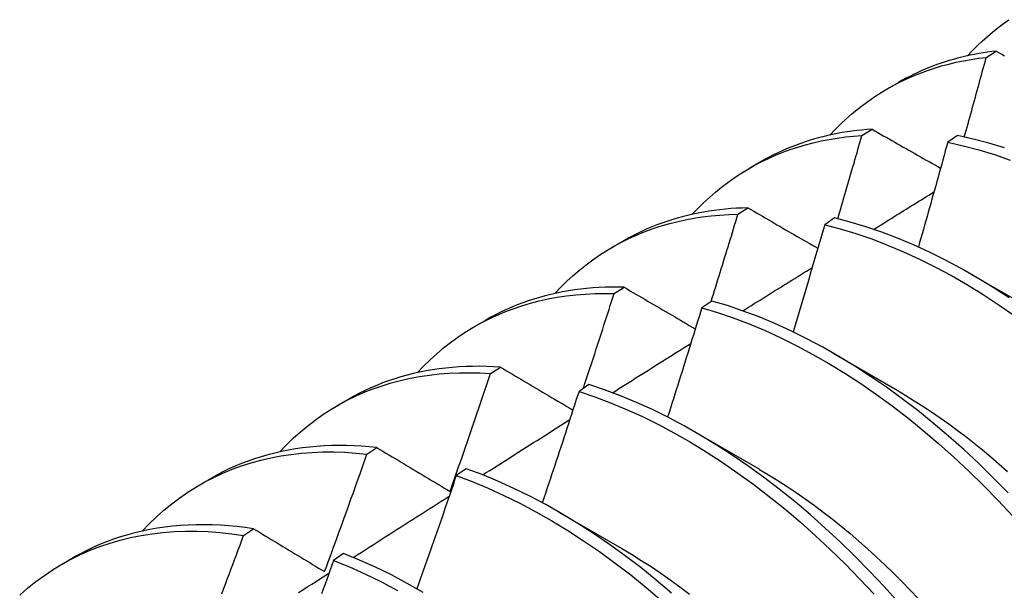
# Model space of a CAD drawing. Header units: inches. Extents: x 25 to 246, y 20 to 159.
# Tile 73 of 112: x 232.819 to 233.068, y 85.2 to 85.345. Entities that reach past the tile are written whole.
import ezdxf

# ---------------------------------------------------------------- set-up
doc = ezdxf.new("R2010")
doc.units = ezdxf.units.IN
doc.header["$MEASUREMENT"] = 0
doc.layers.add('Visible Edges(ANSI)', color=7, linetype='Continuous', lineweight=25)

msp = doc.modelspace()

# ---------------------------------------------------------------- linework, layer by layer
at = {"layer": 'Visible Edges(ANSI)'}
for p, q in [((233.06317, 85.33514), (233.06572, 85.33673)), ((233.03818, 85.3272), (233.04099, 85.32882)), ((233.03174, 85.31537), (233.03428, 85.31698)), ((233.05594, 85.31536), (233.05343, 85.31369)), ((233.00338, 85.30717), (233.00619, 85.30878)), ((233.00036, 85.29545), (233.00289, 85.29707)), ((233.02482, 85.29452), (233.0223, 85.29283)), ((232.96858, 85.28713), (232.97139, 85.28875)), ((233.05945, 85.28026), (233.0754, 85.27103)), ((232.96903, 85.27538), (232.97156, 85.27701)), ((232.99372, 85.27352), (232.99121, 85.27182)), ((232.93378, 85.26709), (232.93659, 85.26871)), ((233.02465, 85.26022), (233.0406, 85.25099)), ((232.93775, 85.25515), (232.94027, 85.25679)), ((232.96265, 85.25238), (232.96015, 85.25066)), ((232.89898, 85.24705), (232.9018, 85.24867)), ((232.98985, 85.24018), (233.0058, 85.23095)), ((232.90651, 85.23477), (232.90903, 85.23642)), ((232.93161, 85.23108), (232.9291, 85.22936)), ((232.86419, 85.22701), (232.867, 85.22863)), ((232.95505, 85.22014), (232.971, 85.21091)), ((232.87531, 85.21423), (232.87783, 85.2159)), ((232.82939, 85.20697), (232.8322, 85.20859)), ((232.90058, 85.20964), (232.89807, 85.2079))]:
    msp.add_line(p, q, dxfattribs=at)
at = {"layer": 'Visible Edges(ANSI)', "flags": 128}
for points in [[(233.05842, 85.33554), (233.05964, 85.33682), (233.06088, 85.33807), (233.06215, 85.33927), (233.06345, 85.34044), (233.06478, 85.34156), (233.06613, 85.34264), (233.06751, 85.34369), (233.06892, 85.34468)], [(233.02362, 85.3155), (233.02493, 85.31688), (233.02627, 85.31822), (233.02765, 85.31951), (233.02906, 85.32075), (233.03049, 85.32194), (233.03197, 85.32309), (233.03347, 85.32419), (233.035, 85.32524), (233.03656, 85.32624), (233.03815, 85.32719), (233.03977, 85.32809), (233.04142, 85.32894), (233.04309, 85.32974), (233.0448, 85.33049), (233.04653, 85.33119), (233.04828, 85.33183), (233.05006, 85.33243), (233.05186, 85.33297), (233.05369, 85.33346), (233.05555, 85.3339), (233.05742, 85.33429), (233.05932, 85.33463), (233.06123, 85.33491), (233.06317, 85.33514)], [(233.06572, 85.33673), (233.0646, 85.3366), (233.06348, 85.33645), (233.06238, 85.33629), (233.06128, 85.3361), (233.06019, 85.3359), (233.05911, 85.33568), (233.05803, 85.33545), (233.05696, 85.3352), (233.0559, 85.33493), (233.05485, 85.33464), (233.0538, 85.33433), (233.05276, 85.33401), (233.05173, 85.33367), (233.05071, 85.33332), (233.0497, 85.33294), (233.0487, 85.33255), (233.0477, 85.33215), (233.04672, 85.33172), (233.04574, 85.33128), (233.04477, 85.33082), (233.04381, 85.33035), (233.04286, 85.32986), (233.04192, 85.32935), (233.04099, 85.32882)], [(233.05762, 85.31501), (233.05786, 85.31585), (233.05809, 85.31669), (233.05833, 85.31753), (233.05856, 85.31837), (233.05879, 85.31921), (233.05903, 85.32005), (233.05926, 85.32088), (233.05949, 85.32172), (233.05973, 85.32256), (233.05996, 85.3234), (233.06019, 85.32424), (233.06042, 85.32508), (233.06065, 85.32592), (233.06088, 85.32675), (233.06111, 85.32759), (233.06135, 85.32843), (233.06157, 85.32927), (233.0618, 85.33011), (233.06203, 85.33095), (233.06226, 85.33179), (233.06249, 85.33262), (233.06272, 85.33346), (233.06295, 85.3343), (233.06317, 85.33514)], [(233.06572, 85.33673), (233.06642, 85.33634), (233.06712, 85.33594), (233.06782, 85.33554)], [(232.98882, 85.29546), (232.99023, 85.29694), (232.99167, 85.29836), (232.99315, 85.29974), (232.99466, 85.30106), (232.99622, 85.30232), (232.99781, 85.30353), (232.99943, 85.30468), (233.00109, 85.30577), (233.00278, 85.30681), (233.0045, 85.3078), (233.00626, 85.30872), (233.00805, 85.30959), (233.00987, 85.3104), (233.01172, 85.31115), (233.0136, 85.31184), (233.01551, 85.31247), (233.01745, 85.31304), (233.01942, 85.31355), (233.02141, 85.31401), (233.02343, 85.3144), (233.02547, 85.31473), (233.02753, 85.31501), (233.02963, 85.31522), (233.03174, 85.31537)], [(233.03428, 85.31698), (233.033, 85.31689), (233.03173, 85.31677), (233.03046, 85.31664), (233.02921, 85.31648), (233.02796, 85.31631), (233.02673, 85.31611), (233.0255, 85.31588), (233.02428, 85.31564), (233.02307, 85.31537), (233.02187, 85.31509), (233.02068, 85.31478), (233.01951, 85.31444), (233.01834, 85.31409), (233.01718, 85.31372), (233.01603, 85.31332), (233.01489, 85.3129), (233.01376, 85.31246), (233.01265, 85.312), (233.01154, 85.31152), (233.01045, 85.31101), (233.00937, 85.31049), (233.0083, 85.30994), (233.00724, 85.30937), (233.00619, 85.30878)], [(233.0256, 85.29433), (233.02586, 85.2952), (233.02612, 85.29608), (233.02638, 85.29696), (233.02664, 85.29783), (233.0269, 85.29871), (233.02716, 85.29959), (233.02742, 85.30047), (233.02767, 85.30134), (233.02793, 85.30222), (233.02819, 85.3031), (233.02844, 85.30397), (233.0287, 85.30485), (233.02895, 85.30573), (233.02921, 85.3066), (233.02946, 85.30748), (233.02972, 85.30836), (233.02997, 85.30923), (233.03022, 85.31011), (233.03048, 85.31099), (233.03073, 85.31187), (233.03098, 85.31274), (233.03123, 85.31362), (233.03149, 85.3145), (233.03174, 85.31537)], [(233.03428, 85.31698), (233.03499, 85.31657), (233.03571, 85.31616), (233.03643, 85.31575), (233.03714, 85.31534), (233.03786, 85.31493), (233.03858, 85.31452), (233.0393, 85.31411), (233.04002, 85.3137), (233.04074, 85.31329), (233.04146, 85.31288), (233.04218, 85.31247), (233.04291, 85.31206), (233.04363, 85.31165), (233.04435, 85.31124), (233.04508, 85.31082), (233.0458, 85.31041), (233.04653, 85.31), (233.04725, 85.30959), (233.04798, 85.30918), (233.04871, 85.30877), (233.04943, 85.30835), (233.05016, 85.30794), (233.05089, 85.30753), (233.05162, 85.30712)], [(233.06776, 85.31227), (233.06379, 85.31347), (233.05985, 85.3145), (233.05594, 85.31536)], [(233.05343, 85.31369), (233.05312, 85.31258), (233.05282, 85.31148), (233.05252, 85.31037), (233.05221, 85.30927), (233.05191, 85.30816), (233.0516, 85.30706), (233.0513, 85.30595), (233.05099, 85.30485), (233.05068, 85.30375), (233.05038, 85.30264), (233.05007, 85.30154), (233.04976, 85.30043), (233.04945, 85.29933), (233.04914, 85.29822), (233.04883, 85.29712), (233.04852, 85.29601), (233.04821, 85.29491), (233.0479, 85.2938), (233.04759, 85.2927), (233.04727, 85.29159), (233.04696, 85.29049), (233.04665, 85.28938), (233.04633, 85.28828), (233.04602, 85.28717)], [(233.05343, 85.31369), (233.05734, 85.31281), (233.06128, 85.31176), (233.06525, 85.31055), (233.06924, 85.30917)], [(233.03468, 85.29165), (233.03532, 85.29205), (233.03596, 85.29244), (233.03659, 85.29283), (233.03723, 85.29323), (233.03786, 85.29362), (233.0385, 85.29402), (233.03914, 85.29441), (233.03977, 85.29481), (233.04041, 85.2952), (233.04104, 85.29559), (233.04168, 85.29599), (233.04232, 85.29638), (233.04295, 85.29678), (233.04359, 85.29717), (233.04422, 85.29756), (233.04486, 85.29796), (233.0455, 85.29835), (233.04613, 85.29874), (233.04677, 85.29914), (233.0474, 85.29953), (233.04804, 85.29992), (233.04868, 85.30032), (233.04931, 85.30071), (233.04995, 85.3011)], [(232.95403, 85.27542), (232.95552, 85.277), (232.95707, 85.27851), (232.95865, 85.27997), (232.96028, 85.28136), (232.96194, 85.28269), (232.96365, 85.28395), (232.9654, 85.28516), (232.96718, 85.2863), (232.96901, 85.28737), (232.97087, 85.28838), (232.97277, 85.28932), (232.9747, 85.2902), (232.97667, 85.29101), (232.97868, 85.29175), (232.98071, 85.29243), (232.98278, 85.29304), (232.98488, 85.29358), (232.98701, 85.29405), (232.98916, 85.29446), (232.99135, 85.29479), (232.99356, 85.29506), (232.9958, 85.29526), (232.99807, 85.29539), (233.00036, 85.29545)], [(233.00289, 85.29707), (233.00145, 85.29703), (233.00002, 85.29697), (232.99859, 85.29688), (232.99718, 85.29676), (232.99578, 85.29661), (232.99438, 85.29644), (232.993, 85.29624), (232.99163, 85.29602), (232.99027, 85.29576), (232.98893, 85.29548), (232.98759, 85.29517), (232.98627, 85.29484), (232.98495, 85.29448), (232.98365, 85.29409), (232.98237, 85.29367), (232.98109, 85.29323), (232.97983, 85.29276), (232.97859, 85.29227), (232.97735, 85.29175), (232.97613, 85.2912), (232.97493, 85.29062), (232.97373, 85.29002), (232.97256, 85.2894), (232.97139, 85.28875)], [(232.99358, 85.27343), (232.99387, 85.27434), (232.99416, 85.27526), (232.99444, 85.27618), (232.99473, 85.2771), (232.99501, 85.27801), (232.9953, 85.27893), (232.99558, 85.27985), (232.99587, 85.28077), (232.99615, 85.28168), (232.99643, 85.2826), (232.99672, 85.28352), (232.997, 85.28444), (232.99728, 85.28536), (232.99756, 85.28627), (232.99785, 85.28719), (232.99813, 85.28811), (232.99841, 85.28903), (232.99869, 85.28994), (232.99897, 85.29086), (232.99924, 85.29178), (232.99952, 85.2927), (232.9998, 85.29362), (233.00008, 85.29453), (233.00036, 85.29545)], [(233.00289, 85.29707), (233.00362, 85.29665), (233.00435, 85.29622), (233.00508, 85.2958), (233.00581, 85.29538), (233.00654, 85.29495), (233.00728, 85.29453), (233.00801, 85.29411), (233.00874, 85.29368), (233.00948, 85.29326), (233.01021, 85.29283), (233.01095, 85.29241), (233.01169, 85.29198), (233.01242, 85.29156), (233.01316, 85.29113), (233.0139, 85.29071), (233.01464, 85.29028), (233.01538, 85.28986), (233.01612, 85.28943), (233.01686, 85.289), (233.0176, 85.28858), (233.01834, 85.28815), (233.01908, 85.28772), (233.01983, 85.2873), (233.02057, 85.28687)], [(233.0223, 85.29283), (233.02198, 85.2917), (233.02165, 85.29057), (233.02132, 85.28944), (233.02099, 85.28831), (233.02066, 85.28718), (233.02033, 85.28605), (233.02, 85.28492), (233.01967, 85.28379), (233.01934, 85.28266), (233.019, 85.28153), (233.01867, 85.2804), (233.01834, 85.27927), (233.018, 85.27814), (233.01767, 85.27701), (233.01733, 85.27588), (233.017, 85.27475), (233.01666, 85.27362), (233.01632, 85.27249), (233.01598, 85.27136), (233.01565, 85.27023), (233.01531, 85.2691), (233.01497, 85.26797), (233.01463, 85.26684), (233.01429, 85.26571)], [(233.0223, 85.29283), (233.02625, 85.29179), (233.03021, 85.29059), (233.03421, 85.28922), (233.03822, 85.28768), (233.04225, 85.28598), (233.04628, 85.28412), (233.05032, 85.2821), (233.05437, 85.27993), (233.0584, 85.2776), (233.06243, 85.27513), (233.06644, 85.2725), (233.07044, 85.26973)], [(233.06895, 85.27433), (233.06494, 85.27694), (233.06091, 85.2794), (233.05687, 85.28172), (233.05283, 85.28388), (233.04879, 85.28589), (233.04475, 85.28774), (233.04073, 85.28942), (233.03672, 85.29095), (233.03272, 85.2923), (233.02876, 85.2935), (233.02482, 85.29452)], [(233.00157, 85.27102), (233.0023, 85.27148), (233.00303, 85.27194), (233.00377, 85.27239), (233.0045, 85.27285), (233.00523, 85.27331), (233.00596, 85.27377), (233.0067, 85.27422), (233.00743, 85.27468), (233.00816, 85.27514), (233.00889, 85.2756), (233.00962, 85.27605), (233.01036, 85.27651), (233.01109, 85.27697), (233.01182, 85.27743), (233.01255, 85.27788), (233.01328, 85.27834), (233.01402, 85.2788), (233.01475, 85.27925), (233.01548, 85.27971), (233.01621, 85.28017), (233.01695, 85.28062), (233.01768, 85.28108), (233.01841, 85.28153), (233.01914, 85.28199)], [(232.91923, 85.25538), (232.92082, 85.25705), (232.92246, 85.25866), (232.92415, 85.26019), (232.92589, 85.26166), (232.92767, 85.26305), (232.9295, 85.26437), (232.93137, 85.26562), (232.93329, 85.2668), (232.93525, 85.26791), (232.93725, 85.26894), (232.93929, 85.26989), (232.94138, 85.27077), (232.9435, 85.27158), (232.94565, 85.27231), (232.94785, 85.27296), (232.95007, 85.27354), (232.95234, 85.27404), (232.95463, 85.27446), (232.95696, 85.27481), (232.95932, 85.27508), (232.9617, 85.27527), (232.96412, 85.27538), (232.96656, 85.27542), (232.96903, 85.27538)], [(232.97156, 85.27701), (232.96995, 85.27704), (232.96835, 85.27703), (232.96677, 85.277), (232.96519, 85.27693), (232.96363, 85.27683), (232.96208, 85.27669), (232.96054, 85.27652), (232.95901, 85.27632), (232.9575, 85.27609), (232.956, 85.27582), (232.95451, 85.27553), (232.95304, 85.27519), (232.95159, 85.27483), (232.95014, 85.27443), (232.94872, 85.27401), (232.9473, 85.27354), (232.94591, 85.27305), (232.94453, 85.27253), (232.94316, 85.27197), (232.94181, 85.27138), (232.94048, 85.27076), (232.93917, 85.27011), (232.93787, 85.26942), (232.93659, 85.26871)], [(232.96125, 85.25142), (232.96158, 85.25242), (232.96191, 85.25341), (232.96224, 85.25441), (232.96257, 85.25541), (232.9629, 85.25641), (232.96323, 85.25741), (232.96355, 85.2584), (232.96388, 85.2594), (232.9642, 85.2604), (232.96453, 85.2614), (232.96485, 85.2624), (232.96518, 85.26339), (232.9655, 85.26439), (232.96582, 85.26539), (232.96615, 85.26639), (232.96647, 85.26739), (232.96679, 85.26839), (232.96711, 85.26939), (232.96743, 85.27038), (232.96775, 85.27138), (232.96807, 85.27238), (232.96839, 85.27338), (232.96871, 85.27438), (232.96903, 85.27538)], [(232.97156, 85.27701), (232.9723, 85.27657), (232.97304, 85.27613), (232.97379, 85.2757), (232.97453, 85.27526), (232.97528, 85.27482), (232.97602, 85.27439), (232.97677, 85.27395), (232.97752, 85.27351), (232.97827, 85.27308), (232.97902, 85.27264), (232.97976, 85.2722), (232.98052, 85.27176), (232.98127, 85.27132), (232.98202, 85.27088), (232.98277, 85.27044), (232.98352, 85.27), (232.98428, 85.26956), (232.98503, 85.26912), (232.98579, 85.26868), (232.98654, 85.26824), (232.9873, 85.2678), (232.98806, 85.26736), (232.98881, 85.26692), (232.98957, 85.26648)], [(233.0687, 85.22498), (233.06501, 85.22874), (233.06127, 85.23239), (233.05747, 85.23592), (233.05363, 85.23934), (233.04975, 85.24262), (233.04584, 85.24578), (233.04189, 85.24881), (233.03791, 85.2517), (233.03391, 85.25445), (233.0299, 85.25705), (233.02587, 85.25951), (233.02183, 85.26181), (233.01779, 85.26397), (233.01375, 85.26596), (233.00971, 85.2678), (233.00569, 85.26948), (233.00168, 85.27099), (232.99769, 85.27234), (232.99372, 85.27352)], [(232.99121, 85.27182), (232.99086, 85.27067), (232.99051, 85.26951), (232.99015, 85.26836), (232.9898, 85.26721), (232.98944, 85.26605), (232.98908, 85.2649), (232.98873, 85.26374), (232.98837, 85.26259), (232.98801, 85.26144), (232.98765, 85.26029), (232.98729, 85.25913), (232.98694, 85.25798), (232.98657, 85.25683), (232.98621, 85.25567), (232.98585, 85.25452), (232.98549, 85.25337), (232.98513, 85.25221), (232.98476, 85.25106), (232.9844, 85.24991), (232.98403, 85.24875), (232.98367, 85.2476), (232.9833, 85.24645), (232.98294, 85.2453), (232.98257, 85.24414)], [(232.99121, 85.27182), (232.99518, 85.27062), (232.99917, 85.26926), (233.00318, 85.26774), (233.00721, 85.26605), (233.01124, 85.2642), (233.01529, 85.26219), (233.01933, 85.26002), (233.02336, 85.25771), (233.02739, 85.25524), (233.03141, 85.25262), (233.0354, 85.24986), (233.03938, 85.24696), (233.04332, 85.24393), (233.04724, 85.24076), (233.05111, 85.23746), (233.05495, 85.23404), (233.05874, 85.2305), (233.06248, 85.22684), (233.06617, 85.22307), (233.06979, 85.2192)], [(232.9686, 85.25031), (232.96943, 85.25083), (232.97025, 85.25135), (232.97108, 85.25187), (232.97191, 85.25239), (232.97273, 85.25291), (232.97356, 85.25344), (232.97438, 85.25396), (232.97521, 85.25448), (232.97604, 85.255), (232.97686, 85.25552), (232.97769, 85.25604), (232.97852, 85.25656), (232.97934, 85.25708), (232.98017, 85.2576), (232.981, 85.25812), (232.98182, 85.25864), (232.98265, 85.25916), (232.98348, 85.25968), (232.9843, 85.2602), (232.98513, 85.26071), (232.98596, 85.26123), (232.98678, 85.26175), (232.98761, 85.26227), (232.98844, 85.26279)], [(232.88443, 85.23534), (232.88612, 85.23711), (232.88786, 85.2388), (232.88966, 85.24042), (232.89151, 85.24195), (232.89341, 85.24341), (232.89536, 85.24478), (232.89736, 85.24608), (232.89941, 85.24729), (232.90151, 85.24842), (232.90365, 85.24947), (232.90584, 85.25043), (232.90807, 85.25131), (232.91034, 85.2521), (232.91265, 85.25281), (232.91501, 85.25343), (232.9174, 85.25397), (232.91983, 85.25442), (232.92229, 85.25479), (232.92479, 85.25506), (232.92732, 85.25525), (232.92989, 85.25536), (232.93248, 85.25538), (232.9351, 85.25531), (232.93775, 85.25515)], [(232.94027, 85.25679), (232.9385, 85.2569), (232.93673, 85.25697), (232.93498, 85.257), (232.93324, 85.25699), (232.93151, 85.25694), (232.9298, 85.25685), (232.9281, 85.25673), (232.92642, 85.25656), (232.92475, 85.25636), (232.9231, 85.25612), (232.92146, 85.25583), (232.91984, 85.25551), (232.91823, 85.25515), (232.91664, 85.25475), (232.91507, 85.25432), (232.91352, 85.25384), (232.91199, 85.25333), (232.91047, 85.25278), (232.90898, 85.25218), (232.9075, 85.25156), (232.90604, 85.25089), (232.90461, 85.25019), (232.90319, 85.24945), (232.9018, 85.24867)], [(232.94027, 85.25679), (232.94103, 85.25634), (232.94178, 85.25589), (232.94254, 85.25544), (232.9433, 85.25499), (232.94406, 85.25454), (232.94482, 85.25409), (232.94558, 85.25364), (232.94634, 85.25319), (232.9471, 85.25274), (232.94786, 85.25229), (232.94863, 85.25184), (232.94939, 85.25139), (232.95015, 85.25094), (232.95092, 85.25048), (232.95169, 85.25003), (232.95245, 85.24958), (232.95322, 85.24912), (232.95399, 85.24867), (232.95476, 85.24821), (232.95553, 85.24776), (232.9563, 85.24731), (232.95707, 85.24685), (232.95784, 85.24639), (232.95862, 85.24594)], [(232.92753, 85.22536), (232.92796, 85.2266), (232.9284, 85.22784), (232.92883, 85.22908), (232.92926, 85.23032), (232.9297, 85.23156), (232.93013, 85.2328), (232.93056, 85.23404), (232.93099, 85.23528), (232.93142, 85.23652), (232.93184, 85.23776), (232.93227, 85.23901), (232.9327, 85.24025), (232.93312, 85.24149), (232.93355, 85.24273), (232.93397, 85.24397), (232.93439, 85.24521), (232.93481, 85.24645), (232.93524, 85.2477), (232.93566, 85.24894), (232.93608, 85.25018), (232.9365, 85.25142), (232.93691, 85.25266), (232.93733, 85.25391), (232.93775, 85.25515)], [(232.96015, 85.25066), (232.95977, 85.24949), (232.95939, 85.24831), (232.95901, 85.24714), (232.95862, 85.24596), (232.95824, 85.24479), (232.95786, 85.24361), (232.95748, 85.24244), (232.95709, 85.24126), (232.95671, 85.24009), (232.95632, 85.23892), (232.95594, 85.23774), (232.95555, 85.23657), (232.95516, 85.23539), (232.95477, 85.23422), (232.95439, 85.23305), (232.954, 85.23187), (232.95361, 85.2307), (232.95322, 85.22953), (232.95283, 85.22835), (232.95243, 85.22718), (232.95204, 85.226), (232.95165, 85.22483), (232.95125, 85.22366), (232.95086, 85.22248)], [(232.96015, 85.25066), (232.96414, 85.24931), (232.96815, 85.24779), (232.97217, 85.24611), (232.97621, 85.24427), (232.98025, 85.24227), (232.98429, 85.24012), (232.98833, 85.23781), (232.99236, 85.23535), (232.99637, 85.23274), (233.00037, 85.22999), (233.00434, 85.2271), (233.00829, 85.22407), (233.01221, 85.22091), (233.01609, 85.21762), (233.01993, 85.21421), (233.02372, 85.21067), (233.02746, 85.20702), (233.03115, 85.20326), (233.03478, 85.19939)], [(233.04089, 85.19735), (233.03732, 85.20131), (233.03368, 85.20517), (233.02999, 85.20892), (233.02624, 85.21256), (233.02245, 85.21609), (233.01861, 85.2195), (233.01472, 85.22278), (233.0108, 85.22593), (233.00685, 85.22894), (233.00288, 85.23182), (232.99888, 85.23456), (232.99486, 85.23716), (232.99083, 85.23961), (232.98679, 85.24191), (232.98275, 85.24405), (232.97871, 85.24604), (232.97468, 85.24787), (232.97065, 85.24953), (232.96664, 85.25104), (232.96265, 85.25238)], [(233.0406, 85.25093), (233.04279, 85.24963), (233.04498, 85.24829), (233.04716, 85.24689), (233.04934, 85.24545), (233.05151, 85.24396), (233.05368, 85.24243), (233.05583, 85.24085), (233.05797, 85.23922), (233.06011, 85.23755), (233.06223, 85.23583), (233.06434, 85.23407), (233.06643, 85.23226), (233.06851, 85.23042)], [(232.93576, 85.22952), (232.93668, 85.2301), (232.9376, 85.23068), (232.93852, 85.23127), (232.93944, 85.23185), (232.94036, 85.23244), (232.94128, 85.23302), (232.9422, 85.2336), (232.94312, 85.23419), (232.94404, 85.23477), (232.94496, 85.23535), (232.94588, 85.23594), (232.94679, 85.23652), (232.94771, 85.2371), (232.94863, 85.23769), (232.94955, 85.23827), (232.95047, 85.23885), (232.95139, 85.23943), (232.95231, 85.24002), (232.95323, 85.2406), (232.95415, 85.24118), (232.95507, 85.24176), (232.95599, 85.24235), (232.95691, 85.24293), (232.95783, 85.24351)], [(232.90903, 85.23642), (232.90709, 85.23662), (232.90515, 85.23677), (232.90323, 85.23688), (232.90132, 85.23694), (232.89943, 85.23696), (232.89756, 85.23693), (232.8957, 85.23685), (232.89385, 85.23673), (232.89202, 85.23657), (232.89021, 85.23635), (232.88842, 85.2361), (232.88665, 85.23579), (232.88489, 85.23544), (232.88316, 85.23505), (232.88144, 85.23461), (232.87975, 85.23412), (232.87807, 85.23359), (232.87642, 85.23301), (232.87479, 85.23239), (232.87319, 85.23173), (232.8716, 85.23102), (232.87004, 85.23027), (232.86851, 85.22947), (232.867, 85.22863)], [(232.90903, 85.23642), (232.90979, 85.23596), (232.91056, 85.23551), (232.91132, 85.23505), (232.91208, 85.23459), (232.91285, 85.23413), (232.91361, 85.23368), (232.91438, 85.23322), (232.91515, 85.23276), (232.91591, 85.2323), (232.91668, 85.23184), (232.91745, 85.23138), (232.91822, 85.23092), (232.91899, 85.23046), (232.91977, 85.23), (232.92054, 85.22953), (232.92131, 85.22907), (232.92209, 85.22861), (232.92286, 85.22815), (232.92364, 85.22768), (232.92441, 85.22722), (232.92519, 85.22675), (232.92597, 85.22629), (232.92675, 85.22583), (232.92753, 85.22536)], [(232.84963, 85.2153), (232.85141, 85.21717), (232.85326, 85.21895), (232.85516, 85.22064), (232.85712, 85.22224), (232.85914, 85.22376), (232.86122, 85.22518), (232.86335, 85.22652), (232.86553, 85.22776), (232.86777, 85.22891), (232.87006, 85.22997), (232.87239, 85.23094), (232.87478, 85.23181), (232.87721, 85.23258), (232.87968, 85.23326), (232.8822, 85.23385), (232.88476, 85.23434), (232.88735, 85.23473), (232.88999, 85.23502), (232.89266, 85.23522), (232.89537, 85.23533), (232.89811, 85.23533), (232.90088, 85.23524), (232.90368, 85.23505), (232.90651, 85.23477)], [(232.8958, 85.20505), (232.89625, 85.20629), (232.89671, 85.20752), (232.89716, 85.20876), (232.89762, 85.21), (232.89807, 85.21124), (232.89852, 85.21247), (232.89897, 85.21371), (232.89942, 85.21495), (232.89987, 85.21619), (232.90032, 85.21742), (232.90077, 85.21866), (232.90121, 85.2199), (232.90166, 85.22114), (232.9021, 85.22238), (232.90255, 85.22361), (232.90299, 85.22485), (232.90343, 85.22609), (232.90388, 85.22733), (232.90432, 85.22857), (232.90476, 85.22981), (232.9052, 85.23105), (232.90564, 85.23229), (232.90607, 85.23353), (232.90651, 85.23477)], [(232.98358, 85.19965), (232.97969, 85.20293), (232.97577, 85.20607), (232.97182, 85.20908), (232.96784, 85.21195), (232.96384, 85.21468), (232.95982, 85.21727), (232.95579, 85.21971), (232.95176, 85.222), (232.94771, 85.22413), (232.94367, 85.22611), (232.93964, 85.22793), (232.93562, 85.22959), (232.93161, 85.23108)], [(233.00581, 85.23091), (233.00813, 85.22954), (233.01046, 85.22811), (233.01277, 85.22663), (233.01508, 85.22509), (233.01739, 85.22349), (233.01968, 85.22184), (233.02196, 85.22014), (233.02423, 85.21838), (233.02649, 85.21657), (233.02873, 85.21471), (233.03096, 85.2128), (233.03317, 85.21085), (233.03536, 85.20884), (233.03754, 85.20679), (233.0397, 85.2047), (233.04183, 85.20257), (233.04395, 85.20039), (233.04604, 85.19818)], [(232.9291, 85.22936), (232.92869, 85.22816), (232.92829, 85.22697), (232.92788, 85.22577), (232.92747, 85.22458), (232.92706, 85.22339), (232.92665, 85.22219), (232.92624, 85.221), (232.92583, 85.21981), (232.92542, 85.21861), (232.92501, 85.21742), (232.92459, 85.21623), (232.92418, 85.21504), (232.92376, 85.21384), (232.92335, 85.21265), (232.92293, 85.21146), (232.92252, 85.21027), (232.9221, 85.20907), (232.92168, 85.20788), (232.92126, 85.20669), (232.92084, 85.2055), (232.92042, 85.20431), (232.92, 85.20311), (232.91958, 85.20192), (232.91916, 85.20073)], [(232.9291, 85.22936), (232.93311, 85.22785), (232.93713, 85.22618), (232.94117, 85.22435), (232.94521, 85.22236), (232.94925, 85.22021), (232.95329, 85.21791), (232.95732, 85.21546), (232.96133, 85.21286), (232.96533, 85.21012), (232.96931, 85.20724), (232.97326, 85.20422), (232.97718, 85.20106), (232.98106, 85.19778)], [(232.90305, 85.20864), (232.90406, 85.20928), (232.90507, 85.20993), (232.90608, 85.21058), (232.90709, 85.21123), (232.9081, 85.21187), (232.90911, 85.21252), (232.91013, 85.21317), (232.91114, 85.21382), (232.91215, 85.21446), (232.91316, 85.21511), (232.91417, 85.21576), (232.91519, 85.2164), (232.9162, 85.21705), (232.91721, 85.2177), (232.91822, 85.21834), (232.91923, 85.21899), (232.92025, 85.21963), (232.92126, 85.22028), (232.92227, 85.22092), (232.92328, 85.22157), (232.92429, 85.22222), (232.92531, 85.22286), (232.92632, 85.22351), (232.92733, 85.22415)], [(232.87783, 85.2159), (232.87571, 85.2162), (232.87361, 85.21645), (232.87152, 85.21665), (232.86944, 85.21679), (232.86738, 85.21688), (232.86534, 85.21692), (232.86332, 85.2169), (232.86131, 85.21684), (232.85932, 85.21671), (232.85735, 85.21654), (232.8554, 85.21631), (232.85347, 85.21603), (232.85157, 85.2157), (232.84968, 85.21531), (232.84782, 85.21487), (232.84598, 85.21438), (232.84417, 85.21384), (232.84238, 85.21324), (232.84061, 85.2126), (232.83888, 85.2119), (232.83717, 85.21115), (232.83548, 85.21035), (232.83383, 85.20949), (232.8322, 85.20859)], [(232.87783, 85.2159), (232.87857, 85.21545), (232.87931, 85.215), (232.88005, 85.21456), (232.88079, 85.21411), (232.88154, 85.21366), (232.88228, 85.21321), (232.88302, 85.21276), (232.88377, 85.21231), (232.88452, 85.21186), (232.88526, 85.21141), (232.88601, 85.21096), (232.88676, 85.21051), (232.88751, 85.21005), (232.88826, 85.2096), (232.88901, 85.20915), (232.88976, 85.20869), (232.89051, 85.20824), (232.89126, 85.20779), (232.89202, 85.20733), (232.89277, 85.20688), (232.89353, 85.20642), (232.89428, 85.20596), (232.89504, 85.20551), (232.8958, 85.20505)], [(232.81866, 85.19909), (232.82067, 85.20086), (232.82275, 85.20253), (232.82489, 85.2041), (232.82709, 85.20557), (232.82935, 85.20695), (232.83167, 85.20822), (232.83405, 85.20939), (232.83648, 85.21045), (232.83897, 85.21141), (232.84151, 85.21227), (232.84409, 85.21302), (232.84673, 85.21366), (232.84941, 85.2142), (232.85214, 85.21463), (232.85491, 85.21496), (232.85772, 85.21518), (232.86057, 85.21529), (232.86345, 85.21529), (232.86637, 85.21519), (232.86932, 85.21497), (232.8723, 85.21466), (232.87531, 85.21423)], [(232.86977, 85.19941), (232.87024, 85.20064), (232.8707, 85.20188), (232.87117, 85.20311), (232.87163, 85.20435), (232.87209, 85.20558), (232.87256, 85.20682), (232.87302, 85.20805), (232.87348, 85.20929), (232.87394, 85.21053), (232.8744, 85.21176), (232.87486, 85.213), (232.87531, 85.21423)], [(232.971, 85.2109), (232.97346, 85.20944), (232.97591, 85.20791), (232.97837, 85.20632), (232.98081, 85.20467), (232.98324, 85.20296), (232.98567, 85.20118), (232.98808, 85.19935)], [(232.92076, 85.19981), (232.91672, 85.20209), (232.91268, 85.20422), (232.90863, 85.20618), (232.9046, 85.20799), (232.90058, 85.20964)], [(232.89807, 85.2079), (232.89764, 85.20669), (232.8972, 85.20548), (232.89677, 85.20427), (232.89633, 85.20306), (232.8959, 85.20185), (232.89546, 85.20064), (232.89502, 85.19944)], [(232.89807, 85.2079), (232.9021, 85.20624), (232.90613, 85.20442), (232.91017, 85.20244), (232.91421, 85.2003)], [(232.88921, 85.19976), (232.89031, 85.20046), (232.89142, 85.20117), (232.89252, 85.20188), (232.89362, 85.20259), (232.89473, 85.2033), (232.89583, 85.20401), (232.89694, 85.20472)]]:
    msp.add_lwpolyline(points, dxfattribs=at)

doc.saveas('drawing.dxf')
